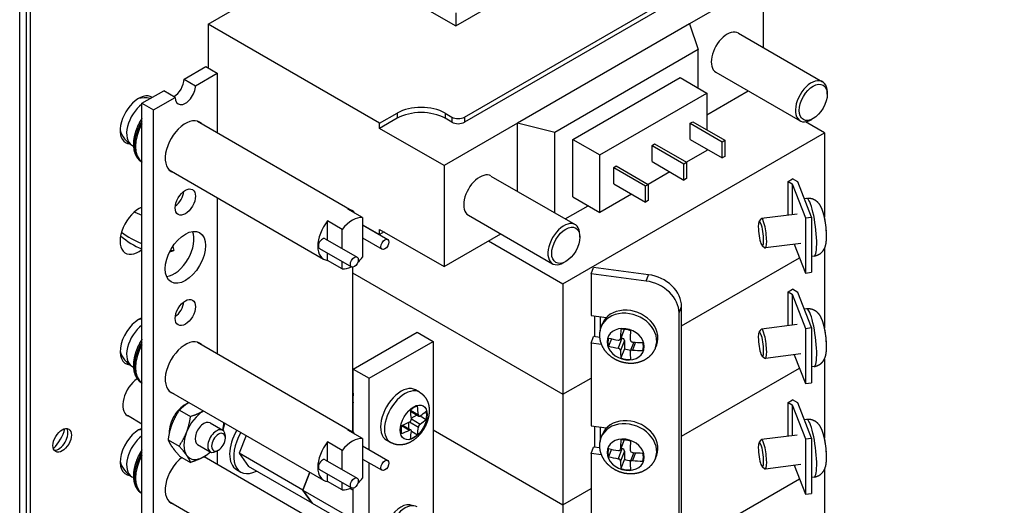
# Model space of a CAD drawing. Header units: inches. Extents: x 0 to 16.6, y 0 to 10.6.
# Tile 9 of 20: x 9.7 to 12.4, y 4.7 to 6.1. Entities that reach past the tile are written whole.
import ezdxf

# ---------------------------------------------------------------- set-up
doc = ezdxf.new("R2010")
doc.units = ezdxf.units.IN
doc.header["$LTSCALE"] = 0.5
doc.header["$MEASUREMENT"] = 0
doc.layers.add('AM_VIS', color=7, linetype='CONTINUOUS', lineweight=30)
doc.layers.add('WORK', color=253, linetype='CONTINUOUS')

# ---------------------------------------------------------------- blocks, each defined once
blk = doc.blocks.new('A$C235B51C9')
at = {"layer": 'AM_VIS', "color": 203}
for p, q in [((15.4206, 2.8581), (15.4206, 14.6973)), ((15.4572, 14.6463), (15.4572, 2.8071)), ((15.4793, 14.6335), (15.4793, 2.7943)), ((16.4759, 8.9122), (16.5462, 8.8716)), ((16.4069, 8.7927), (16.4772, 8.7521)), ((16.5605, 8.8278), (16.5605, 8.84)), ((16.5223, 8.7617), (16.5117, 8.7555))]:
    blk.add_line(p, q, dxfattribs=at)
at = {"layer": 'AM_VIS', "color": 52}
for p, q in [((17.8375, 11.112), (20.8781, 12.8675)), ((16.197, 12.0591), (17.8375, 11.112)), ((17.8375, 11.1855), (17.8375, 11.112)), ((17.2697, 9.2111), (17.6232, 9.4152)), ((17.6232, 9.4152), (17.7116, 9.3642)), ((17.3581, 9.1601), (17.7116, 9.3642)), ((17.7116, 9.3642), (17.7116, 3.8529)), ((17.2697, 8.8598), (17.2697, 9.2111)), ((17.2697, 9.2111), (17.3581, 9.1601)), ((17.3581, 8.7635), (17.3581, 9.1601)), ((17.3581, 8.1511), (17.3581, 8.6913)), ((16.623, 8.6536), (16.6456, 8.6405)), ((17.2697, 8.2474), (17.2697, 8.5512))]:
    blk.add_line(p, q, dxfattribs=at)
at = {"layer": 'AM_VIS', "color": 31}
for p, q in [((19.5406, 11.3587), (19.134, 11.124)), ((19.5406, 11.3587), (19.5406, 10.994)), ((17.886, 10.6076), (19.1234, 11.322)), ((16.4647, 11.1219), (16.7522, 11.288)), ((19.1234, 11.2934), (17.886, 10.579)), ((16.4647, 11.1219), (16.4647, 10.8803)), ((17.4157, 10.5729), (16.4647, 11.1219)), ((19.134, 11.124), (18.1794, 10.5729)), ((19.134, 11.124), (19.1817, 10.9813)), ((19.4044, 11.0726), (19.8711, 10.8032)), ((19.1817, 10.9813), (18.3862, 10.522)), ((19.1817, 10.7678), (19.1817, 10.9813)), ((18.487, 10.483), (19.081, 10.826)), ((19.081, 10.826), (19.2295, 10.7402)), ((19.2794, 10.8561), (19.7461, 10.5867)), ((19.2295, 10.6198), (19.4591, 10.7524)), ((18.6355, 10.3973), (19.2295, 10.7402)), ((19.2295, 10.7402), (19.2295, 10.5361)), ((19.897, 10.7337), (19.897, 10.7459)), ((17.4157, 10.5729), (17.513, 10.629)), ((17.513, 10.6004), (17.4157, 10.5443)), ((17.513, 10.629), (17.513, 10.6004)), ((17.7781, 10.629), (17.7781, 10.6004)), ((17.7781, 10.629), (17.8152, 10.6076)), ((17.8152, 10.579), (17.7781, 10.6004)), ((17.8152, 10.6076), (17.8152, 10.579)), ((17.886, 10.6076), (17.886, 10.579)), ((19.8192, 10.599), (19.8086, 10.5929)), ((17.4157, 10.5443), (17.4157, 10.5729)), ((17.7728, 10.3381), (17.4157, 10.5443)), ((18.1794, 10.5729), (17.7728, 10.3381)), ((18.3862, 10.522), (18.1794, 10.5729)), ((18.1794, 10.1959), (18.1794, 10.5729)), ((19.1375, 10.5729), (19.1517, 10.581)), ((19.1375, 10.483), (19.1375, 10.5729)), ((19.1375, 10.5729), (19.3143, 10.4708)), ((19.1517, 10.581), (19.3284, 10.479)), ((18.3862, 10.0764), (18.3862, 10.522)), ((18.487, 10.1646), (18.487, 10.483)), ((18.487, 10.483), (18.6355, 10.3973)), ((19.1375, 10.483), (19.3143, 10.381)), ((19.3143, 10.4708), (19.3284, 10.479)), ((19.3284, 10.479), (19.3284, 10.3891)), ((18.9254, 10.4504), (18.9395, 10.4585)), ((18.9254, 10.3606), (18.9254, 10.4504)), ((18.9254, 10.4504), (19.1022, 10.3483)), ((18.9395, 10.4585), (19.1163, 10.3565)), ((19.2295, 10.43), (19.2295, 10.4218)), ((19.3143, 10.381), (19.3143, 10.4708)), ((18.6355, 10.0789), (18.6355, 10.3973)), ((19.2295, 10.4218), (19.1163, 10.3565)), ((19.3284, 10.3891), (19.3143, 10.381)), ((17.7728, 10.3381), (17.7728, 9.7788)), ((18.7133, 10.3279), (18.7274, 10.3361)), ((18.7133, 10.2381), (18.7133, 10.3279)), ((18.7133, 10.3279), (18.89, 10.2258)), ((18.7274, 10.3361), (18.9042, 10.234)), ((18.9254, 10.3606), (19.1022, 10.2585)), ((19.1022, 10.3483), (19.1163, 10.3565)), ((19.1022, 10.2585), (19.1022, 10.3483)), ((19.1163, 10.3565), (19.1163, 10.2667)), ((18.0326, 10.2806), (18.4993, 10.0112)), ((19.0244, 10.3034), (18.9042, 10.234)), ((19.1163, 10.2667), (19.1022, 10.2585)), ((18.7133, 10.2381), (18.89, 10.136)), ((18.89, 10.2258), (18.9042, 10.234)), ((18.89, 10.136), (18.89, 10.2258)), ((18.9042, 10.234), (18.9042, 10.1442)), ((18.487, 10.1646), (18.6355, 10.0789)), ((18.8123, 10.1809), (18.6355, 10.0789)), ((18.4444, 10.0429), (18.5711, 10.116)), ((18.9042, 10.1442), (18.89, 10.136)), ((17.9076, 10.0641), (18.3743, 9.7947)), ((17.3213, 10.0109), (17.4157, 9.9564)), ((17.4157, 9.9564), (17.4157, 9.985)), ((17.4157, 9.985), (17.7728, 9.7788)), ((17.4405, 9.9707), (17.4157, 9.9564)), ((17.7728, 9.7788), (18.0873, 9.9604)), ((18.5252, 9.9417), (18.5252, 9.9539)), ((18.4474, 9.807), (18.4368, 9.8009)), ((18.5876, 9.738), (18.6013, 9.7732)), ((18.9062, 9.7338), (18.6013, 9.7732)), ((18.5876, 9.738), (18.5876, 9.5084)), ((18.8925, 9.6986), (18.5876, 9.738)), ((18.8925, 9.6986), (18.9062, 9.7338)), ((19.0755, 9.5219), (19.0892, 9.5571)), ((19.0892, 3.7395), (19.0892, 9.5571)), ((18.5876, 9.5084), (18.6733, 9.4973)), ((19.0755, 3.7043), (19.0755, 9.5219)), ((18.5876, 9.3553), (18.6013, 9.3905)), ((18.6362, 9.386), (18.6013, 9.3905)), ((18.5876, 9.3553), (18.5876, 8.896)), ((18.6454, 9.3478), (18.5876, 9.3553)), ((18.5876, 8.896), (18.6733, 8.8849)), ((18.5876, 8.7429), (18.6013, 8.7781)), ((18.5876, 8.7429), (18.5876, 8.2836)), ((18.6454, 8.7355), (18.5876, 8.7429)), ((18.6362, 8.7736), (18.6013, 8.7781))]:
    blk.add_line(p, q, dxfattribs=at)
at = {"layer": 'AM_VIS', "color": 161}
for p, q in [((16.3314, 10.818), (16.452, 10.8876)), ((16.452, 10.8876), (16.5156, 10.8508)), ((16.3314, 10.818), (16.3951, 10.7812)), ((16.3951, 10.7812), (16.5156, 10.8508)), ((16.5156, 10.8508), (16.5156, 10.5209)), ((16.0984, 10.6835), (16.219, 10.7531)), ((16.2826, 10.7163), (16.219, 10.7531)), ((16.1621, 10.6467), (16.2826, 10.7163)), ((16.0984, 10.6835), (16.1621, 10.6467)), ((16.0984, 3.335), (16.0984, 10.6835)), ((16.1621, 3.2982), (16.1621, 10.6467)), ((16.5156, 10.1601), (16.5156, 9.2962)), ((16.5156, 8.7578), (16.5156, 8.6838))]:
    blk.add_line(p, q, dxfattribs=at)
at = {"layer": 'AM_VIS', "color": 132}
for p, q in [((16.4053, 10.5847), (17.2616, 10.0903)), ((16.0423, 10.4516), (16.051, 10.4465)), ((16.0967, 10.3589), (16.0984, 10.358)), ((16.249, 10.314), (17.1053, 9.8197)), ((19.7825, 10.1565), (19.77, 10.1548)), ((17.3213, 10.0503), (17.24, 10.0972)), ((17.3213, 10.0503), (17.3213, 9.8311)), ((19.5187, 10.0274), (19.5301, 10.0428)), ((19.7293, 10.0699), (19.5326, 10.0445)), ((17.2082, 9.9849), (17.1269, 10.0319)), ((17.1269, 9.9257), (17.1269, 10.0319)), ((17.3213, 10.0094), (17.4607, 9.929)), ((17.1142, 9.933), (17.291, 9.831)), ((17.2082, 9.8788), (17.2082, 9.9849)), ((17.3213, 9.9373), (17.4294, 9.8748)), ((17.083, 9.8789), (17.2597, 9.7769)), ((19.5358, 9.8948), (19.5508, 9.8829)), ((19.7504, 9.9073), (19.5536, 9.8818)), ((17.1269, 9.8127), (17.1269, 9.8536)), ((19.8238, 9.8371), (19.8094, 9.8353)), ((17.2082, 9.7658), (17.1269, 9.8127)), ((17.2082, 9.7658), (17.2082, 9.8066)), ((19.7825, 9.5441), (19.77, 9.5425)), ((18.6443, 9.4453), (18.651, 9.4625)), ((19.7293, 9.4576), (19.5326, 9.4321)), ((18.7709, 9.431), (18.7501, 9.3774)), ((18.7702, 9.431), (18.7507, 9.3808)), ((19.5187, 9.4151), (19.5301, 9.4304)), ((16.4053, 9.3599), (17.2616, 8.8655)), ((18.7006, 9.3788), (18.6846, 9.3377)), ((18.7589, 9.3821), (18.7373, 9.3264)), ((18.7723, 9.3691), (18.7507, 9.3134)), ((18.7522, 9.3829), (18.7589, 9.3821)), ((18.7723, 9.3691), (18.7723, 9.3236)), ((18.8246, 9.3603), (18.8049, 9.3096)), ((18.8347, 9.3597), (18.8178, 9.316)), ((18.9445, 9.3289), (18.9512, 9.346)), ((18.7723, 9.3236), (18.7524, 9.2723)), ((19.5358, 9.2824), (19.5508, 9.2705)), ((19.7504, 9.2949), (19.5536, 9.2695)), ((16.0423, 9.2268), (16.051, 9.2218)), ((19.8238, 9.2247), (19.8094, 9.2229)), ((16.0967, 9.1342), (16.0984, 9.1332)), ((16.249, 9.0893), (17.1053, 8.5949)), ((17.6369, 9.083), (17.6153, 9.0954)), ((17.2665, 9.0562), (17.2665, 9.0439)), ((17.5862, 8.9824), (17.6304, 8.9569)), ((17.5869, 8.9773), (17.6335, 8.9504)), ((17.5912, 8.9384), (17.6228, 8.9566)), ((17.6406, 8.9516), (17.6741, 8.9323)), ((17.5376, 8.8983), (17.5818, 8.8728)), ((17.5424, 8.9002), (17.589, 8.8733)), ((17.5783, 8.8795), (17.5783, 8.916)), ((17.5818, 8.9177), (17.6304, 8.8896)), ((17.5915, 8.9345), (17.6401, 8.9064)), ((19.7825, 8.9317), (19.77, 8.9301)), ((17.3213, 8.8255), (17.24, 8.8725)), ((17.5914, 8.8666), (17.6249, 8.8472)), ((18.6443, 8.8329), (18.651, 8.8501)), ((19.7293, 8.8452), (19.5326, 8.8197)), ((17.2082, 8.7602), (17.1269, 8.8072)), ((17.1269, 8.701), (17.1269, 8.8072)), ((17.3213, 8.8255), (17.3213, 8.6063)), ((17.4759, 8.8041), (17.4543, 8.8165)), ((18.7709, 8.8186), (18.7501, 8.765)), ((18.7702, 8.8186), (18.7507, 8.7684)), ((19.5187, 8.8027), (19.5301, 8.8181)), ((17.2082, 8.654), (17.2082, 8.7602)), ((17.3213, 8.7847), (17.4607, 8.7042)), ((18.7006, 8.7664), (18.6846, 8.7254)), ((18.7589, 8.7697), (18.7373, 8.714)), ((18.7723, 8.7568), (18.7507, 8.7011)), ((18.7522, 8.7706), (18.7589, 8.7697)), ((18.7723, 8.7568), (18.7723, 8.7113)), ((18.8246, 8.748), (18.8049, 8.6972)), ((18.8347, 8.7473), (18.8178, 8.7036)), ((18.9445, 8.7165), (18.9512, 8.7337)), ((16.443, 8.7258), (17.2616, 8.2532)), ((17.1142, 8.7083), (17.291, 8.6062)), ((17.3213, 8.7125), (17.4294, 8.6501)), ((18.7723, 8.7113), (18.7524, 8.6599)), ((19.7504, 8.6825), (19.5536, 8.6571)), ((17.083, 8.6542), (17.2597, 8.5521)), ((17.1269, 8.588), (17.1269, 8.6288)), ((19.5358, 8.6701), (19.5508, 8.6581)), ((16.0423, 8.6145), (16.051, 8.6094)), ((17.2082, 8.541), (17.1269, 8.588)), ((17.2082, 8.541), (17.2082, 8.5819)), ((19.8238, 8.6124), (19.8094, 8.6105)), ((16.0967, 8.5218), (16.0984, 8.5208)), ((16.249, 8.4769), (17.1053, 7.9825))]:
    blk.add_line(p, q, dxfattribs=at)
at = {"layer": 'AM_VIS', "color": 133}
for p, q in [((19.8811, 10.5204), (19.7757, 10.5812)), ((18.4315, 9.6835), (19.8811, 10.5204)), ((19.8811, 10.5204), (19.8811, 10.0524)), ((19.6795, 10.2509), (19.7043, 10.2652)), ((19.7337, 10.2482), (19.7043, 10.2652)), ((19.6795, 10.0635), (19.6795, 10.2509)), ((19.6795, 10.2509), (19.7026, 10.2376)), ((19.7026, 10.2376), (19.7759, 10.0487)), ((19.7026, 10.2376), (19.7026, 10.0665)), ((19.8094, 10.0531), (19.7337, 10.2482)), ((19.7759, 10.0487), (19.8094, 10.0531)), ((19.7759, 10.0487), (19.7759, 9.7426)), ((19.8094, 10.0531), (19.8094, 9.7469)), ((18.0196, 9.9213), (18.4315, 9.6835)), ((19.7138, 9.9026), (19.7759, 9.7426)), ((19.0892, 9.4508), (19.7427, 9.8281)), ((17.2648, 9.7754), (17.2648, 9.7447)), ((17.2648, 9.7447), (18.4315, 9.0711)), ((19.7759, 9.7426), (19.8094, 9.7469)), ((18.4315, 9.6835), (18.4315, 9.0711)), ((18.6083, 9.3896), (18.6083, 9.5057)), ((18.6377, 9.5019), (18.6377, 9.4221)), ((18.4315, 9.0711), (18.5876, 9.1612))]:
    blk.add_line(p, q, dxfattribs=at)
at = {"layer": 'AM_VIS', "color": 53}
for p, q in [((16.0589, 10.0805), (16.0984, 10.0645)), ((16.2685, 9.8897), (16.2748, 9.8672)), ((16.2521, 9.8614), (16.2748, 9.8672)), ((16.2561, 9.8691), (16.2748, 9.8672))]:
    blk.add_line(p, q, dxfattribs=at)
at = {"layer": 'AM_VIS', "color": 171}
for p, q in [((19.8811, 9.8786), (19.8811, 9.4401)), ((19.0892, 9.4508), (19.7427, 9.8281)), ((17.2648, 9.7447), (18.4315, 9.0711)), ((17.2648, 9.7447), (17.2648, 9.1323)), ((19.6795, 9.6386), (19.7043, 9.6529)), ((19.6795, 9.4511), (19.6795, 9.6386)), ((19.6795, 9.6386), (19.7026, 9.6252)), ((19.7026, 9.6252), (19.7759, 9.4364)), ((19.7026, 9.6252), (19.7026, 9.4541)), ((19.7337, 9.6358), (19.7043, 9.6529)), ((19.8094, 9.4407), (19.7337, 9.6358)), ((19.7759, 9.4364), (19.8094, 9.4407)), ((19.7759, 9.4364), (19.7759, 9.1302)), ((19.8094, 9.4407), (19.8094, 9.1345)), ((19.7138, 9.2902), (19.7759, 9.1302)), ((19.8811, 9.2662), (19.8811, 8.8277)), ((19.0892, 8.8385), (19.7427, 9.2158)), ((19.0892, 8.8385), (19.7427, 9.2158)), ((17.2648, 9.1323), (17.2697, 9.1295)), ((17.2648, 9.1323), (17.2697, 9.1295)), ((17.2648, 9.1323), (17.2648, 8.8635)), ((18.4315, 9.0711), (18.5876, 9.1612)), ((19.7759, 9.1302), (19.8094, 9.1345)), ((18.4315, 9.0711), (18.4315, 8.4587)), ((19.6795, 9.0262), (19.7043, 9.0405)), ((19.6795, 8.8387), (19.6795, 9.0262)), ((19.6795, 9.0262), (19.7026, 9.0129)), ((19.7026, 9.0129), (19.7759, 8.824)), ((19.7026, 9.0129), (19.7026, 8.8417)), ((19.7337, 9.0235), (19.7043, 9.0405)), ((19.8094, 8.8283), (19.7337, 9.0235)), ((17.7116, 8.8744), (18.4315, 8.4587)), ((17.7116, 8.8744), (18.4315, 8.4587)), ((18.6083, 8.7772), (18.6083, 8.8933)), ((18.6377, 8.8895), (18.6377, 8.8097)), ((19.7759, 8.824), (19.8094, 8.8283)), ((19.7759, 8.824), (19.7759, 8.5178)), ((19.8094, 8.8283), (19.8094, 8.5221)), ((19.7138, 8.6778), (19.7759, 8.5178)), ((19.0892, 8.2261), (19.7427, 8.6034)), ((18.4315, 8.4587), (18.5876, 8.5489)), ((18.4315, 8.4587), (18.5876, 8.5489)), ((19.7759, 8.5178), (19.8094, 8.5221)), ((18.4315, 8.4587), (18.4315, 7.8464))]:
    blk.add_line(p, q, dxfattribs=at)
at = {"layer": 'AM_VIS', "color": 42}
blk.add_line((16.0984, 8.9061), (16.0179, 8.9527), dxfattribs=at)
at = {"layer": 'AM_VIS', "color": 33}
for p, q in [((16.3069, 8.984), (16.3677, 8.9489)), ((16.2431, 8.8196), (16.3039, 8.7845)), ((16.3069, 8.7289), (16.3677, 8.6937))]:
    blk.add_line(p, q, dxfattribs=at)
at = {"layer": 'AM_VIS', "color": 191}
for p, q in [((16.6757, 8.8429), (16.6373, 8.744)), ((16.9908, 8.5398), (16.6373, 8.744)), ((16.6373, 8.744), (16.6883, 8.6714)), ((17.0419, 8.4672), (16.6883, 8.6714)), ((17.0293, 8.6388), (16.9908, 8.5398)), ((16.9909, 8.5399), (17.0293, 8.6388)), ((16.9908, 8.5398), (17.0419, 8.4672)), ((16.9909, 8.5399), (17.2697, 8.3789)), ((17.0419, 8.4673), (16.9909, 8.5399)), ((17.2529, 8.5496), (17.2697, 8.5399)), ((17.0419, 8.4672), (17.0419, 8.4673)), ((17.0419, 8.4673), (17.2697, 8.3358))]:
    blk.add_line(p, q, dxfattribs=at)
at = {"layer": 'AM_VIS', "color": 181}
for p, q in [((19.8811, 8.6539), (19.8811, 8.2153)), ((19.0892, 8.2261), (19.7427, 8.6034))]:
    blk.add_line(p, q, dxfattribs=at)
at = {"layer": 'AM_VIS', "color": 132}
for centre, radius, start, end in [((16.1125, 10.5733), 0.1405, 76.8279, 104.247), ((16.1125, 10.5733), 0.1405, 195.753, 240), ((19.383, 9.9425), 0.51, 3.7836, 13.4691), ((19.383, 9.9425), 0.51, 1.2639, 2.4203), ((16.1125, 9.3485), 0.1405, 95.7508, 104.247), ((19.383, 9.3301), 0.51, 3.7836, 13.4691), ((18.8182, 9.3747), 0.0138, 183.6546, 268.327), ((19.383, 9.3301), 0.51, 1.2639, 2.4203), ((16.1125, 9.3485), 0.1405, 195.753, 240), ((17.5727, 8.9341), 0.0188, 298.9316, 1.0684), ((17.6554, 8.8864), 0.0252, 127.3443, 172.6557), ((16.1125, 8.7361), 0.1405, 95.7508, 104.247), ((19.383, 8.7177), 0.51, 3.7836, 13.4691), ((18.8182, 8.7623), 0.0138, 183.6546, 268.327), ((19.383, 8.7177), 0.51, 1.2639, 2.4203), ((16.1125, 8.7361), 0.1405, 195.753, 240)]:
    blk.add_arc(centre, radius, start, end, dxfattribs=at)
at = {"layer": 'AM_VIS', "color": 53}
for centre, radius, start, end in [((16.2326, 10.2294), 0.377, 228.3506, 249.1574), ((16.2481, 10.3158), 0.4351, 232.7778, 249.8824)]:
    blk.add_arc(centre, radius, start, end, dxfattribs=at)
at = {"layer": 'AM_VIS', "color": 31}
for centre, major_axis, ratio, start_param, end_param in [((19.3419, 10.9644), (0.0625, 0.1083), 0.57735, 0, 3.141593), ((19.8086, 10.6949), (0.0625, 0.1083), 0.57735, 5.497787, 10.210176), ((19.8192, 10.6888), (0.055, 0.0953), 0.57735, 2.356194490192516, 8.639379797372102), ((17.6455, 10.5524), (0.1875, 0), 0.57735, 0.785398, 2.356194), ((17.6455, 10.5239), (0.1875, 0), 0.57735, 0.785398, 2.356194), ((17.8506, 10.628), (0.05, 0), 0.57735, 3.926991, 5.497787), ((17.8506, 10.5994), (0.05, 0), 0.57735, 3.926991, 5.497787), ((17.9701, 10.1724), (0.0625, 0.1083), 0.57735, 0, 3.141593), ((18.4368, 9.9029), (0.0625, 0.1083), 0.57735, 5.497787, 10.210176), ((18.4474, 9.8968), (0.055, 0.0953), 0.57735, 2.356194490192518, 8.639379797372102), ((18.9062, 9.5807), (0.1748, -0.0678), 0.796765, 0.299714, 1.870511), ((18.8925, 9.5455), (0.1748, -0.0678), 0.796765, 0.299714, 1.870511)]:
    blk.add_ellipse(centre, major_axis=major_axis, ratio=ratio, start_param=start_param, end_param=end_param, dxfattribs=at)
at = {"layer": 'AM_VIS', "color": 161}
for centre, major_axis, start_param, end_param in [((16.2752, 10.7855), (0.0398, 0.0688), 3.926991, 5.497787), ((16.3389, 10.7488), (0.0398, 0.0688), 2.356194, 5.497787), ((16.3389, 10.4426), (0.079, 0.1368), 6.134212, 9.573751), ((16.3389, 10.1364), (0.0398, 0.0688), 2.356194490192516, 8.639379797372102), ((16.2752, 10.1731), (0.0398, 0.0688), 4.069719, 5.355059), ((16.3389, 9.8302), (0.079, 0.1368), 2.356194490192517, 8.639379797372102), ((16.2752, 9.867), (0.079, 0.1368), 3.556147, 5.868631), ((16.3389, 9.524), (0.0398, 0.0688), 2.356194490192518, 8.639379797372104), ((16.2752, 9.5608), (0.0398, 0.0688), 4.069719, 5.355059), ((16.3389, 9.2178), (0.079, 0.1368), 6.134212, 9.573751), ((16.3389, 8.6055), (0.079, 0.1368), 0.957876, 3.290566), ((17.5568, 8.3309), (0.0675, 0.1169), 0, 3.141593)]:
    blk.add_ellipse(centre, major_axis=major_axis, ratio=0.57735, start_param=start_param, end_param=end_param, dxfattribs=at)
at = {"layer": 'AM_VIS', "color": 203}
for centre, major_axis, start_param, end_param in [((16.0804, 10.5918), (0.0729, 0.1262), 6.248208, 9.710647), ((16.0804, 9.9795), (0.0729, 0.1262), 0.608938, 4.103451), ((16.0804, 9.3671), (0.0729, 0.1262), 0.608938, 3.427462), ((15.6561, 8.816), (0.036, 0.0624), 2.356194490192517, 8.639379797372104), ((15.5677, 8.867), (0.0785, 0.136), 4.293777, 5.131001), ((15.6368, 8.8271), (0.036, 0.0624), 3.412196, 6.012582), ((16.0804, 8.7547), (0.0729, 0.1262), 0.608938, 3.427462), ((16.5117, 8.8119), (0.0345, 0.0598), 5.497787, 10.210176), ((16.5223, 8.8057), (0.027, 0.0468), 5.497787, 11.780972)]:
    blk.add_ellipse(centre, major_axis=major_axis, ratio=0.57735, start_param=start_param, end_param=end_param, dxfattribs=at)
at = {"layer": 'AM_VIS', "color": 132}
for centre, major_axis, ratio, start_param, end_param in [((16.1125, 10.5733), (0.0703, 0.1217), 0.57735, 0.927585, 3.141593), ((16.1998, 10.5229), (0.0968, 0.1676), 0.57735, 1.619049, 3.09334), ((16.1935, 10.5265), (0.0968, 0.1676), 0.57735, 1.553297, 3.141593), ((19.8031, 9.9968), (0.0206, -0.1597), 0.178415, 0, 3.141593), ((17.1834, 9.955), (0.0781, 0.1353), 0.57735, 6.035299, 6.531072), ((17.2648, 9.908), (0.0781, 0.1353), 0.57735, 0.247887, 1.32291), ((19.5431, 9.9632), (0.0105, -0.0813), 0.178415, 6.100853, 9.607111), ((19.87, 10.0054), (0.0135, -0.1046), 0.178415, 1.030927, 2.110666), ((17.1834, 9.955), (0.0781, 0.1353), 0.57735, 1.32291, 3.389479), ((19.5294, 9.9614), (0.0087, -0.0674), 0.178415, 5.656128, 11.939313), ((17.0986, 9.906), (0.0156, 0.0271), 0.57735, 0, 3.141593), ((17.4451, 9.9019), (0.0156, 0.0271), 0.57735, 2.356194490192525, 8.63937979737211), ((19.8709, 10.0056), (0.0129, -0.0999), 0.178415, 1.119168, 1.219965), ((17.2754, 9.8039), (0.0156, 0.0271), 0.57735, 2.356194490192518, 8.639379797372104), ((17.2648, 9.908), (0.0781, 0.1353), 0.57735, 4.200209, 4.464502), ((17.2648, 9.908), (0.0781, 0.1353), 0.57735, 3.389479, 3.874761), ((18.8011, 9.4042), (0.1501, -0.0582), 0.796765, 0, 3.141593), ((18.7944, 9.3871), (0.1501, -0.0582), 0.796765, 0, 3.141593), ((19.8031, 9.3844), (0.0206, -0.1597), 0.178415, 0, 3.141593), ((16.1125, 9.3485), (0.0703, 0.1217), 0.57735, 0.927585, 3.141593), ((18.7794, 9.3485), (0.0983, -0.0381), 0.796765, 1.870511, 8.153696), ((19.87, 9.3931), (0.0135, -0.1046), 0.178415, 1.030927, 2.110666), ((18.8617, 9.6331), (-0.0653, -0.5051), 0.178415, 5.147933, 5.258421), ((18.7792, 9.3479), (0.0939, -0.0364), 0.796765, 1.594284, 2.146737), ((18.9153, 9.6261), (-0.0653, -0.5051), 0.178415, 5.147933, 5.258421), ((19.5294, 9.349), (0.0087, -0.0674), 0.178415, 5.656128, 11.939313), ((19.5431, 9.3508), (0.0105, -0.0813), 0.178415, 6.100853, 9.607111), ((16.1998, 9.2982), (0.0968, 0.1676), 0.57735, 1.619049, 3.09334), ((16.1935, 9.3018), (0.0968, 0.1676), 0.57735, 1.553297, 3.141593), ((18.7792, 9.3479), (0.0939, -0.0364), 0.796765, 3.16508, 3.717534), ((18.8885, 9.652), (0.5093, 0), 0.57735, 4.300585, 4.411074), ((18.8885, 9.6072), (0.5093, 0), 0.57735, 4.300585, 4.411074), ((18.7589, 9.3709), (0.0128, -0.005), 0.796765, 0.299714, 1.870511), ((18.8885, 9.652), (0.5093, 0), 0.57735, 4.573124, 4.683613), ((18.7792, 9.3479), (0.0939, -0.0364), 0.796765, 0.023488, 0.575941), ((19.8709, 9.3932), (0.0129, -0.0999), 0.178415, 1.119168, 1.219965), ((18.8617, 9.6331), (-0.0653, -0.5051), 0.178415, 5.420472, 5.53096), ((18.7992, 9.3993), (0.0939, -0.0364), 0.796765, 4.735877, 5.097081), ((18.9153, 9.6261), (-0.0653, -0.5051), 0.178415, 5.420472, 5.53096), ((18.8885, 9.6072), (0.5093, 0), 0.57735, 4.573124, 4.683613), ((18.7792, 9.3479), (0.0939, -0.0364), 0.796765, 4.735877, 5.28833), ((17.3245, 9.0774), (0.041, 0.071), 0.57735, 2.023366, 2.689023), ((17.3139, 9.0835), (0.0335, 0.058), 0.57735, 1.987603, 2.356194), ((17.5348, 8.956), (0.0805, 0.1394), 0.57735, 0, 3.141593), ((17.5564, 8.9435), (0.0805, 0.1394), 0.57735, 0, 3.141593), ((17.6048, 8.9156), (0.0527, 0.0913), 0.57735, 2.356194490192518, 8.639379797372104), ((17.6055, 8.9152), (0.0504, 0.0873), 0.57735, 0.509172, 1.061625), ((17.2714, 9.1305), (0.2546, -0.441), 0.57735, 0.866423, 0.976912), ((17.2326, 9.1081), (0.2546, -0.441), 0.57735, 0.866423, 0.976912), ((17.252, 9.1417), (0.5093, 0), 0.57735, 5.578812, 5.689301), ((17.6055, 8.9152), (0.0504, 0.0873), 0.57735, 5.221561, 5.774014), ((17.6055, 8.9152), (0.0504, 0.0873), 0.57735, 2.079968, 2.632421), ((17.252, 9.1417), (0.5093, 0), 0.57735, 5.306273, 5.416762), ((17.252, 9.0968), (0.5093, 0), 0.57735, 5.578812, 5.689301), ((18.7944, 8.7747), (0.1501, -0.0582), 0.796765, 0, 3.141593), ((18.8011, 8.7919), (0.1501, -0.0582), 0.796765, 0, 3.141593), ((19.8031, 8.772), (0.0206, -0.1597), 0.178415, 0, 3.141593), ((16.1125, 8.7361), (0.0703, 0.1217), 0.57735, 0.927585, 3.141593), ((17.1834, 8.7302), (0.0781, 0.1353), 0.57735, 6.035299, 6.531072), ((17.252, 9.0968), (0.5093, 0), 0.57735, 5.306273, 5.416762), ((17.2326, 9.1081), (0.2546, -0.441), 0.57735, 0.593884, 0.704373), ((17.6055, 8.9152), (0.0504, 0.0873), 0.57735, 3.650764, 4.203217), ((17.2714, 9.1305), (0.2546, -0.441), 0.57735, 0.593884, 0.704373), ((17.1834, 8.7302), (0.0781, 0.1353), 0.57735, 1.32291, 3.389479), ((17.2648, 8.6833), (0.0781, 0.1353), 0.57735, 0.247887, 1.32291), ((18.7794, 8.7361), (0.0983, -0.0381), 0.796765, 1.870511, 8.153696), ((18.8617, 9.0207), (-0.0653, -0.5051), 0.178415, 5.147933, 5.258421), ((18.7792, 8.7356), (0.0939, -0.0364), 0.796765, 1.594284, 2.146737), ((18.9153, 9.0138), (-0.0653, -0.5051), 0.178415, 5.147933, 5.258421), ((19.5294, 8.7367), (0.0087, -0.0674), 0.178415, 5.656128, 11.939313), ((19.5431, 8.7384), (0.0105, -0.0813), 0.178415, 6.100853, 9.607111), ((19.87, 8.7807), (0.0135, -0.1046), 0.178415, 1.030927, 2.110666), ((16.1998, 8.6858), (0.0968, 0.1676), 0.57735, 1.619049, 3.09334), ((16.1935, 8.6894), (0.0968, 0.1676), 0.57735, 1.553297, 3.141593), ((18.7792, 8.7356), (0.0939, -0.0364), 0.796765, 3.16508, 3.717534), ((18.8885, 9.0397), (0.5093, 0), 0.57735, 4.300585, 4.411074), ((18.7589, 8.7585), (0.0128, -0.005), 0.796765, 0.299714, 1.870511), ((18.8885, 9.0397), (0.5093, 0), 0.57735, 4.573124, 4.683613), ((18.7792, 8.7356), (0.0939, -0.0364), 0.796765, 0.023488, 0.575941), ((19.8709, 8.7808), (0.0129, -0.0999), 0.178415, 1.119168, 1.219965), ((17.0986, 8.6812), (0.0156, 0.0271), 0.57735, 0, 3.141593), ((17.4451, 8.6772), (0.0156, 0.0271), 0.57735, 2.356194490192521, 8.639379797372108), ((18.8885, 8.9948), (0.5093, 0), 0.57735, 4.300585, 4.411074), ((18.8617, 9.0207), (-0.0653, -0.5051), 0.178415, 5.420472, 5.53096), ((18.7992, 8.7869), (0.0939, -0.0364), 0.796765, 4.735877, 5.097081), ((18.9153, 9.0138), (-0.0653, -0.5051), 0.178415, 5.420472, 5.53096), ((18.8885, 8.9948), (0.5093, 0), 0.57735, 4.573124, 4.683613), ((18.7792, 8.7356), (0.0939, -0.0364), 0.796765, 4.735877, 5.28833), ((17.2754, 8.5792), (0.0156, 0.0271), 0.57735, 2.356194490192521, 8.639379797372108), ((17.2648, 8.6833), (0.0781, 0.1353), 0.57735, 4.200209, 4.464502), ((17.2648, 8.6833), (0.0781, 0.1353), 0.57735, 3.389479, 3.874761)]:
    blk.add_ellipse(centre, major_axis=major_axis, ratio=ratio, start_param=start_param, end_param=end_param, dxfattribs=at)
at = {"layer": 'AM_VIS', "color": 42}
blk.add_ellipse((16.0804, 9.0609), major_axis=(0.0625, 0.1083), ratio=0.57735, start_param=0.88635, end_param=3.141593, dxfattribs=at)
at = {"layer": 'AM_VIS', "color": 73}
for centre, start_param, end_param in [((16.3389, 8.9117), 0.630912, 2.402402), ((17.5348, 8.3436), 0.027118, 3.114474)]:
    blk.add_ellipse(centre, major_axis=(0.0632, 0.1096), ratio=0.57735, start_param=start_param, end_param=end_param, dxfattribs=at)
at = {"layer": 'AM_VIS', "color": 33}
for major_axis, start_param, end_param in [((0.0781, 0.1353), 0.799513, 1.832596), ((0.0345, 0.0598), 0, 3.141593), ((0.0781, 0.1353), 5.16977, 5.483673), ((0.0781, 0.1353), 1.832596, 2.879793), ((0.0781, 0.1353), 2.879793, 3.926991), ((0.0781, 0.1353), 3.926991, 4.255008)]:
    blk.add_ellipse((16.4414, 8.8525), major_axis=major_axis, ratio=0.57735, start_param=start_param, end_param=end_param, dxfattribs=at)
at = {"layer": 'AM_VIS', "color": 52}
for centre, end_param in [((16.7167, 8.816), 3.141593), ((16.7394, 8.8029), 3.873783)]:
    blk.add_ellipse(centre, major_axis=(0.0938, 0.1624), ratio=0.57735, start_param=1.555601, end_param=end_param, dxfattribs=at)
at = {"layer": 'AM_VIS', "color": 132}
for points, degree, knots in [([(16.0984, 10.6013), (16.0904, 10.5882), (16.0761, 10.5609), (16.0648, 10.5328), (16.0566, 10.5043), (16.0519, 10.4762), (16.0509, 10.4491), (16.0539, 10.4235), (16.0609, 10.4008), (16.0722, 10.381), (16.0834, 10.3687), (16.0967, 10.3589)], 1, [2.262852, 2.262852, 2.345993, 2.51286, 2.679727, 2.847243, 3.014759, 3.183585, 3.352411, 3.517069, 3.681726, 3.804359, 3.926991, 3.926991]), ([(19.879, 10.0613), (19.8741, 10.0797), (19.8681, 10.0971), (19.8598, 10.1148), (19.8532, 10.1251), (19.842, 10.1374), (19.8315, 10.1454), (19.8159, 10.153), (19.8036, 10.1561), (19.7895, 10.157), (19.7825, 10.1565)], 1, [5.879316, 5.879316, 6.085502, 6.291687, 6.497872, 6.600965, 6.704058, 6.762702, 6.821346, 6.8571, 6.892855, 6.910243, 6.910243]), ([(19.8238, 9.8371), (19.8353, 9.8396), (19.8459, 9.8436), (19.8557, 9.8493), (19.8635, 9.8555), (19.871, 9.8633), (19.8764, 9.8705), (19.8814, 9.8794), (19.8847, 9.887), (19.8882, 9.8978), (19.8902, 9.9073), (19.8924, 9.9257), (19.893, 9.9444), (19.8929, 9.9537)], 1, [3.76865, 3.76865, 3.797874, 3.827098, 3.859211, 3.891323, 3.932494, 3.973664, 4.032027, 4.090389, 4.188936, 4.287484, 4.493669, 4.699854, 4.799577, 4.799577]), ([(19.879, 9.4489), (19.8741, 9.4674), (19.8681, 9.4847), (19.8598, 9.5025), (19.8532, 9.5127), (19.842, 9.5251), (19.8315, 9.5331), (19.8159, 9.5406), (19.8036, 9.5437), (19.7895, 9.5447), (19.7825, 9.5441)], 1, [5.879316, 5.879316, 6.085502, 6.291687, 6.497872, 6.600965, 6.704058, 6.762702, 6.821346, 6.8571, 6.892855, 6.910243, 6.910243]), ([(18.9445, 9.3289), (18.935, 9.3095), (18.9226, 9.2921), (18.907, 9.2765), (18.8894, 9.2639), (18.8686, 9.2534), (18.8467, 9.2464), (18.822, 9.2425), (18.7972, 9.2422), (18.7712, 9.2458), (18.746, 9.253), (18.7217, 9.264), (18.6993, 9.2784), (18.6794, 9.2958), (18.6624, 9.3163), (18.6496, 9.3382), (18.6405, 9.3624), (18.6362, 9.3856), (18.6361, 9.4095), (18.6389, 9.4277), (18.6443, 9.4453)], 1, [1.870511, 1.870511, 2.00528, 2.14005, 2.279788, 2.419526, 2.572271, 2.725016, 2.893157, 3.061297, 3.239767, 3.418237, 3.59995, 3.781662, 3.960824, 4.139985, 4.308874, 4.477764, 4.629728, 4.781691, 4.896897, 5.012103, 5.012103]), ([(16.0984, 9.3766), (16.0904, 9.3635), (16.0761, 9.3362), (16.0648, 9.308), (16.0566, 9.2795), (16.0519, 9.2515), (16.0509, 9.2243), (16.0539, 9.1988), (16.0609, 9.1761), (16.0722, 9.1563), (16.0834, 9.1439), (16.0967, 9.1342)], 1, [2.262852, 2.262852, 2.345993, 2.51286, 2.679727, 2.847243, 3.014759, 3.183585, 3.352411, 3.517069, 3.681726, 3.804359, 3.926991, 3.926991]), ([(18.7373, 9.3713), (18.7373, 9.3713), (18.7373, 9.3713), (18.739, 9.371), (18.7408, 9.371), (18.744, 9.3716), (18.7455, 9.3722), (18.7467, 9.3731), (18.7479, 9.3739), (18.7489, 9.3751), (18.7503, 9.3777), (18.7507, 9.3793), (18.7507, 9.3807), (18.7507, 9.3807), (18.7507, 9.3808)], 3, [-0.01036497, -0.01036497, -0.01036497, -0.01036497, -0.01034722, -0.01034722, -0.00517361, -0.00517361, 0, 0, 0, 0.00517361, 0.00517361, 0.01034722, 0.01034722, 0.01036497, 0.01036497, 0.01036497, 0.01036497]), ([(19.8238, 9.2247), (19.8353, 9.2272), (19.8459, 9.2313), (19.8557, 9.2369), (19.8635, 9.2431), (19.871, 9.2509), (19.8764, 9.2581), (19.8814, 9.267), (19.8847, 9.2746), (19.8882, 9.2855), (19.8902, 9.2949), (19.8924, 9.3133), (19.893, 9.332), (19.8929, 9.3414)], 1, [3.76865, 3.76865, 3.797874, 3.827098, 3.859211, 3.891323, 3.932494, 3.973664, 4.032027, 4.090389, 4.188936, 4.287484, 4.493669, 4.699854, 4.799577, 4.799577]), ([(18.7507, 9.3134), (18.7507, 9.3135), (18.7507, 9.3135), (18.7507, 9.3148), (18.7503, 9.3163), (18.7489, 9.3191), (18.7479, 9.3205), (18.7467, 9.3216), (18.7455, 9.3228), (18.744, 9.3239), (18.7408, 9.3255), (18.739, 9.3261), (18.7373, 9.3264), (18.7373, 9.3264), (18.7373, 9.3264)], 3, [-0.01036497, -0.01036497, -0.01036497, -0.01036497, -0.01034722, -0.01034722, -0.00517361, -0.00517361, 0, 0, 0, 0.00517361, 0.00517361, 0.01034722, 0.01034722, 0.01036497, 0.01036497, 0.01036497, 0.01036497]), ([(18.8178, 9.316), (18.8178, 9.316), (18.8178, 9.316), (18.8161, 9.3161), (18.8142, 9.316), (18.8109, 9.3152), (18.8094, 9.3145), (18.8082, 9.3137), (18.807, 9.3128), (18.806, 9.3117), (18.8046, 9.3092), (18.8043, 9.3078), (18.8044, 9.3065)], 3, [-0.01036497, -0.01036497, -0.01036497, -0.01036497, -0.01034722, -0.01034722, -0.00517361, -0.00517361, 0, 0, 0, 0.00518252, 0.00518252, 0.01036504, 0.01036504, 0.01036504, 0.01036504]), ([(17.6369, 9.083), (17.6511, 9.073), (17.6632, 9.061), (17.6736, 9.0466), (17.6812, 9.0315), (17.6872, 9.0126), (17.6902, 8.994), (17.6904, 8.9702), (17.6873, 8.9471), (17.6805, 8.9218), (17.6706, 8.8975), (17.658, 8.8747), (17.6428, 8.8535), (17.6252, 8.8343), (17.6051, 8.8174), (17.5825, 8.8038), (17.5567, 8.7942), (17.5345, 8.7907), (17.5104, 8.7918), (17.4928, 8.7963), (17.4759, 8.8041)], 1, [5.497787, 5.497787, 5.598252, 5.698717, 5.807438, 5.916158, 6.050767, 6.185375, 6.361536, 6.537696, 6.737434, 6.937171, 7.135516, 7.33386, 7.533108, 7.732357, 7.928318, 8.12428, 8.274132, 8.423984, 8.531682, 8.63938, 8.63938]), ([(17.6304, 8.9569), (17.6304, 8.9569), (17.6304, 8.9569), (17.6305, 8.9554), (17.6308, 8.954), (17.6319, 8.9518), (17.6327, 8.9509), (17.6335, 8.9504), (17.6344, 8.9499), (17.6354, 8.9497), (17.6377, 8.95), (17.6389, 8.9505), (17.6401, 8.9513), (17.6401, 8.9513), (17.6401, 8.9513)], 3, [-0.01036497, -0.01036497, -0.01036497, -0.01036497, -0.01034722, -0.01034722, -0.00517361, -0.00517361, 0, 0, 0, 0.00517361, 0.00517361, 0.01034722, 0.01034722, 0.01036497, 0.01036497, 0.01036497, 0.01036497]), ([(19.879, 8.8365), (19.8741, 8.855), (19.8681, 8.8724), (19.8598, 8.8901), (19.8532, 8.9003), (19.842, 8.9127), (19.8315, 8.9207), (19.8159, 8.9282), (19.8036, 8.9314), (19.7895, 8.9323), (19.7825, 8.9317)], 1, [5.879316, 5.879316, 6.085502, 6.291687, 6.497872, 6.600965, 6.704058, 6.762702, 6.821346, 6.8571, 6.892855, 6.910243, 6.910243]), ([(17.5915, 8.8672), (17.5915, 8.8672), (17.5915, 8.8672), (17.5916, 8.8685), (17.5914, 8.8698), (17.5906, 8.872), (17.5898, 8.8728), (17.589, 8.8733), (17.5881, 8.8738), (17.587, 8.874), (17.5845, 8.8739), (17.5831, 8.8734), (17.5818, 8.8728)], 3, [-0.01036497, -0.01036497, -0.01036497, -0.01036497, -0.01034722, -0.01034722, -0.00517361, -0.00517361, 0, 0, 0, 0.00518252, 0.00518252, 0.01036504, 0.01036504, 0.01036504, 0.01036504]), ([(18.9445, 8.7165), (18.935, 8.6971), (18.9226, 8.6797), (18.907, 8.6642), (18.8894, 8.6515), (18.8686, 8.6411), (18.8467, 8.6341), (18.822, 8.6301), (18.7972, 8.6299), (18.7712, 8.6334), (18.746, 8.6406), (18.7217, 8.6516), (18.6993, 8.666), (18.6794, 8.6835), (18.6624, 8.7039), (18.6496, 8.7259), (18.6405, 8.75), (18.6362, 8.7732), (18.6361, 8.7971), (18.6389, 8.8153), (18.6443, 8.8329)], 1, [1.870511, 1.870511, 2.00528, 2.14005, 2.279788, 2.419526, 2.572271, 2.725016, 2.893157, 3.061297, 3.239767, 3.418237, 3.59995, 3.781662, 3.960824, 4.139985, 4.308874, 4.477764, 4.629728, 4.781691, 4.896897, 5.012103, 5.012103]), ([(16.0984, 8.7642), (16.0904, 8.7511), (16.0761, 8.7238), (16.0648, 8.6956), (16.0566, 8.6672), (16.0519, 8.6391), (16.0509, 8.6119), (16.0539, 8.5864), (16.0609, 8.5637), (16.0722, 8.5439), (16.0834, 8.5315), (16.0967, 8.5218)], 1, [2.262852, 2.262852, 2.345993, 2.51286, 2.679727, 2.847243, 3.014759, 3.183585, 3.352411, 3.517069, 3.681726, 3.804359, 3.926991, 3.926991]), ([(18.7373, 8.7589), (18.7373, 8.7589), (18.7373, 8.7589), (18.739, 8.7586), (18.7408, 8.7586), (18.744, 8.7592), (18.7455, 8.7599), (18.7467, 8.7607), (18.7479, 8.7615), (18.7489, 8.7627), (18.7503, 8.7654), (18.7507, 8.7669), (18.7507, 8.7684), (18.7507, 8.7684), (18.7507, 8.7684)], 3, [-0.01036497, -0.01036497, -0.01036497, -0.01036497, -0.01034722, -0.01034722, -0.00517361, -0.00517361, 0, 0, 0, 0.00517361, 0.00517361, 0.01034722, 0.01034722, 0.01036497, 0.01036497, 0.01036497, 0.01036497]), ([(18.7507, 8.7011), (18.7507, 8.7011), (18.7507, 8.7011), (18.7507, 8.7024), (18.7503, 8.7039), (18.7489, 8.7067), (18.7479, 8.7081), (18.7467, 8.7093), (18.7455, 8.7104), (18.744, 8.7115), (18.7408, 8.7131), (18.739, 8.7137), (18.7373, 8.714), (18.7373, 8.714), (18.7373, 8.714)], 3, [-0.01036497, -0.01036497, -0.01036497, -0.01036497, -0.01034722, -0.01034722, -0.00517361, -0.00517361, 0, 0, 0, 0.00517361, 0.00517361, 0.01034722, 0.01034722, 0.01036497, 0.01036497, 0.01036497, 0.01036497]), ([(18.8178, 8.7036), (18.8178, 8.7036), (18.8178, 8.7036), (18.8161, 8.7038), (18.8142, 8.7036), (18.8109, 8.7028), (18.8094, 8.7021), (18.8082, 8.7013), (18.807, 8.7005), (18.806, 8.6994), (18.8046, 8.6969), (18.8043, 8.6955), (18.8044, 8.6941)], 3, [-0.01036497, -0.01036497, -0.01036497, -0.01036497, -0.01034722, -0.01034722, -0.00517361, -0.00517361, 0, 0, 0, 0.00518252, 0.00518252, 0.01036504, 0.01036504, 0.01036504, 0.01036504]), ([(19.8238, 8.6124), (19.8353, 8.6148), (19.8459, 8.6189), (19.8557, 8.6246), (19.8635, 8.6307), (19.871, 8.6385), (19.8764, 8.6457), (19.8814, 8.6546), (19.8847, 8.6622), (19.8882, 8.6731), (19.8902, 8.6826), (19.8924, 8.701), (19.893, 8.7196), (19.8929, 8.729)], 1, [3.76865, 3.76865, 3.797874, 3.827098, 3.859211, 3.891323, 3.932494, 3.973664, 4.032027, 4.090389, 4.188936, 4.287484, 4.493669, 4.699854, 4.799577, 4.799577])]:
    blk.add_open_spline(points, degree=degree, knots=knots, dxfattribs=at)
at = {"layer": 'AM_VIS', "color": 33}
for points, weights in [([(16.3592, 9.0257), (16.3306, 9.0089), (16.3069, 8.984)], [1.00189184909, 1.03698409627, 1]), ([(16.3069, 8.984), (16.2799, 8.9457), (16.2651, 8.9075)], [1, 1.0379548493, 1]), ([(16.3677, 8.9489), (16.4107, 8.9626), (16.4398, 8.9791)], [1, 1.03698409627, 1.00189184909]), ([(16.2651, 8.9075), (16.2503, 8.8694), (16.2431, 8.8196)], [1, 1.0379548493, 1]), ([(16.3457, 8.861), (16.3605, 8.8992), (16.3677, 8.9489)], [1, 1.0379548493, 1]), ([(16.5559, 8.9121), (16.5519, 8.8905), (16.5464, 8.8715)], [1.01209290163, 1.02259949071, 1.01707179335]), ([(16.3039, 8.7845), (16.3309, 8.8229), (16.3457, 8.861)], [1, 1.0379548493, 1]), ([(16.2431, 8.8196), (16.2503, 8.801), (16.2651, 8.78)], [1, 1.0379548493, 1]), ([(16.2651, 8.78), (16.2799, 8.7589), (16.3069, 8.7289)], [1, 1.0379548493, 1]), ([(16.3457, 8.7334), (16.3309, 8.7545), (16.3039, 8.7845)], [1, 1.0379548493, 1]), ([(16.3677, 8.6937), (16.3605, 8.7124), (16.3457, 8.7334)], [1, 1.0379548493, 1]), ([(16.4786, 8.7514), (16.4615, 8.7365), (16.4414, 8.7249)], [1.01677835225, 1.02543751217, 1]), ([(16.4414, 8.7249), (16.4118, 8.7078), (16.3677, 8.6937)], [1, 1.0379548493, 1])]:
    blk.add_rational_spline(points, weights, degree=2, dxfattribs=at)

msp = doc.modelspace()

# ---------------------------------------------------------------- block references
at = {"layer": 'WORK', "xscale": 0.4895662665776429, "yscale": 0.4895662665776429, "zscale": 0.4895662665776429}
msp.add_blockref('A$C235B51C9', (2.15906, 0.59332), dxfattribs=at)

doc.saveas('drawing.dxf')
